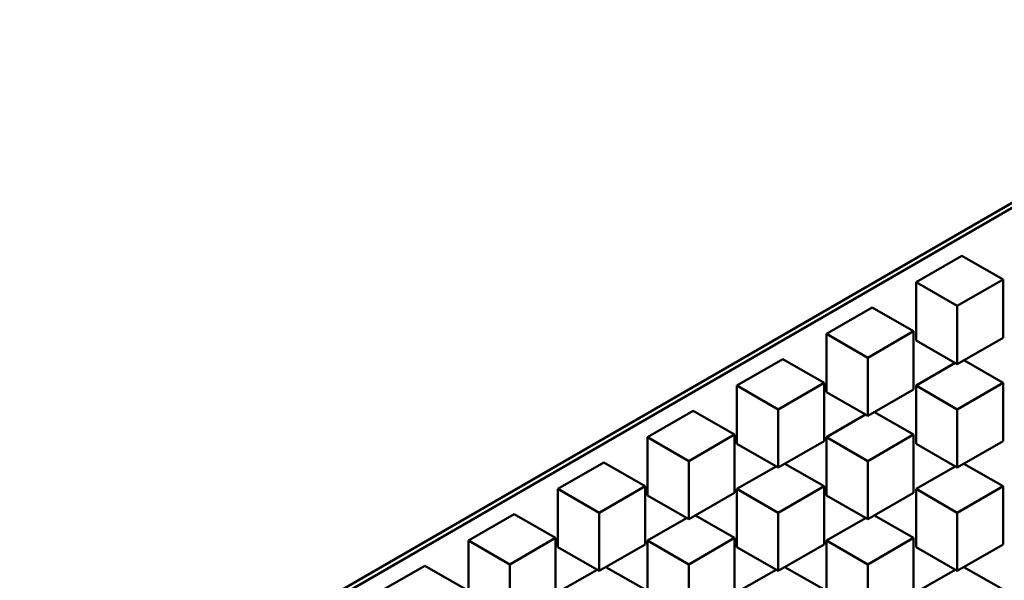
# Model space of a CAD drawing. Header units: millimetres. Extents: x 0 to 4878, y -120 to 1682.
# Tile 187 of 256: x 2108 to 2123, y 585 to 594. Entities that reach past the tile are written whole.
import ezdxf

# ---------------------------------------------------------------- set-up
doc = ezdxf.new("R2010")
doc.units = ezdxf.units.MM
doc.header["$LTSCALE"] = 2
doc.layers.add('Sichtbar (ISO)', color=7, linetype='Continuous', lineweight=50)

msp = doc.modelspace()

# ---------------------------------------------------------------- linework, layer by layer
at = {"layer": 'Sichtbar (ISO)'}
for p, q in [((2103.6932, 579.4111), (2280.3638, 681.4119)), ((2280.3642, 681.3301), (2103.6936, 579.3292)), ((2122.6398, 589.978), (2121.9327, 589.5697)), ((2122.6398, 589.978), (2123.2762, 589.6106)), ((2121.9327, 589.5697), (2121.9327, 588.6716)), ((2121.9327, 589.5697), (2122.5691, 589.2023)), ((2123.2762, 589.6106), (2122.5691, 589.2023)), ((2123.2762, 588.7124), (2123.2762, 589.6106)), ((2121.2588, 589.1807), (2120.5517, 588.7724)), ((2121.2588, 589.1807), (2121.8952, 588.8132)), ((2122.5691, 589.2023), (2122.5691, 588.3042)), ((2121.8952, 588.8132), (2121.1881, 588.405)), ((2121.8952, 587.9151), (2121.8952, 588.8132)), ((2120.5517, 588.7724), (2120.5517, 587.8743)), ((2120.5517, 588.7724), (2121.1881, 588.405)), ((2121.9327, 588.6716), (2122.5691, 588.3042)), ((2122.5691, 588.3042), (2123.2762, 588.7124)), ((2119.8778, 588.3834), (2119.1707, 587.9751)), ((2119.8778, 588.3834), (2120.5142, 588.0159)), ((2121.1881, 588.405), (2121.1881, 587.5068)), ((2122.673, 588.3642), (2123.2762, 588.0159)), ((2122.5359, 588.3233), (2121.9327, 587.9751)), ((2119.1707, 587.9751), (2119.1707, 587.077)), ((2119.1707, 587.9751), (2119.8071, 587.6077)), ((2120.5142, 588.0159), (2119.8071, 587.6077)), ((2120.5142, 587.1178), (2120.5142, 588.0159)), ((2121.1881, 587.5068), (2121.8952, 587.9151)), ((2121.9327, 587.9751), (2121.9327, 587.077)), ((2121.9327, 587.9751), (2122.5691, 587.6077)), ((2123.2762, 588.0159), (2122.5691, 587.6077)), ((2123.2762, 587.1178), (2123.2762, 588.0159)), ((2120.5517, 587.8743), (2121.1881, 587.5068)), ((2118.4969, 587.586), (2117.7898, 587.1778)), ((2118.4969, 587.586), (2119.1333, 587.2186)), ((2119.8071, 587.6077), (2119.8071, 586.7095)), ((2122.5691, 587.6077), (2122.5691, 586.7095)), ((2121.1549, 587.526), (2120.5517, 587.1778)), ((2121.2921, 587.5669), (2121.8952, 587.2186)), ((2117.7898, 587.1778), (2117.7898, 586.2797)), ((2117.7898, 587.1778), (2118.4262, 586.8104)), ((2119.1333, 587.2186), (2118.4262, 586.8104)), ((2119.1333, 586.3205), (2119.1333, 587.2186)), ((2120.5517, 587.1778), (2120.5517, 586.2797)), ((2120.5517, 587.1778), (2121.1881, 586.8104)), ((2121.8952, 587.2186), (2121.1881, 586.8104)), ((2121.8952, 586.3205), (2121.8952, 587.2186)), ((2119.1707, 587.077), (2119.8071, 586.7095)), ((2119.8071, 586.7095), (2120.5142, 587.1178)), ((2121.9327, 587.077), (2122.5691, 586.7095)), ((2122.5691, 586.7095), (2123.2762, 587.1178)), ((2117.1159, 586.7887), (2116.4088, 586.3805)), ((2117.1159, 586.7887), (2117.7523, 586.4213)), ((2118.4262, 586.8104), (2118.4262, 585.9122)), ((2119.7739, 586.7287), (2119.1707, 586.3805)), ((2119.9111, 586.7696), (2120.5142, 586.4213)), ((2121.1881, 586.8104), (2121.1881, 585.9122)), ((2122.5359, 586.7287), (2121.9327, 586.3805)), ((2122.673, 586.7696), (2123.2762, 586.4213)), ((2116.4088, 586.3805), (2116.4088, 585.4823)), ((2116.4088, 586.3805), (2117.0452, 586.0131)), ((2117.7523, 586.4213), (2117.0452, 586.0131)), ((2117.7523, 585.5232), (2117.7523, 586.4213)), ((2119.1707, 586.3805), (2119.1707, 585.4823)), ((2119.1707, 586.3805), (2119.8071, 586.0131)), ((2120.5142, 586.4213), (2119.8071, 586.0131)), ((2120.5142, 585.5232), (2120.5142, 586.4213)), ((2121.9327, 586.3805), (2121.9327, 585.4823)), ((2121.9327, 586.3805), (2122.5691, 586.0131)), ((2123.2762, 586.4213), (2122.5691, 586.0131)), ((2123.2762, 585.5232), (2123.2762, 586.4213)), ((2117.7898, 586.2797), (2118.4262, 585.9122)), ((2118.4262, 585.9122), (2119.1333, 586.3205)), ((2120.5517, 586.2797), (2121.1881, 585.9122)), ((2121.1881, 585.9122), (2121.8952, 586.3205)), ((2115.7349, 585.9914), (2115.0278, 585.5832)), ((2115.7349, 585.9914), (2116.3713, 585.624)), ((2117.0452, 586.0131), (2117.0452, 585.1149)), ((2118.3929, 585.9314), (2117.7898, 585.5832)), ((2118.5301, 585.9722), (2119.1333, 585.624)), ((2119.8071, 586.0131), (2119.8071, 585.1149)), ((2121.1549, 585.9314), (2120.5517, 585.5832)), ((2121.2921, 585.9722), (2121.8952, 585.624)), ((2122.5691, 586.0131), (2122.5691, 585.1149)), ((2116.3713, 585.624), (2115.6642, 585.2158)), ((2116.3713, 584.7259), (2116.3713, 585.624)), ((2119.1333, 585.624), (2118.4262, 585.2158)), ((2119.1333, 584.7259), (2119.1333, 585.624)), ((2121.8952, 585.624), (2121.1881, 585.2158)), ((2121.8952, 584.7259), (2121.8952, 585.624)), ((2115.0278, 585.5832), (2115.0278, 584.685)), ((2115.0278, 585.5832), (2115.6642, 585.2158)), ((2116.4088, 585.4823), (2117.0452, 585.1149)), ((2117.0452, 585.1149), (2117.7523, 585.5232)), ((2117.7898, 585.5832), (2117.7898, 584.685)), ((2117.7898, 585.5832), (2118.4262, 585.2158)), ((2119.1707, 585.4823), (2119.8071, 585.1149)), ((2119.8071, 585.1149), (2120.5142, 585.5232)), ((2120.5517, 585.5832), (2120.5517, 584.685)), ((2120.5517, 585.5832), (2121.1881, 585.2158)), ((2121.9327, 585.4823), (2122.5691, 585.1149)), ((2122.5691, 585.1149), (2123.2762, 585.5232)), ((2114.3539, 585.1941), (2113.6468, 584.7859)), ((2114.3539, 585.1941), (2114.9903, 584.8267)), ((2115.6642, 585.2158), (2115.6642, 584.3176)), ((2117.1491, 585.1749), (2117.7523, 584.8267)), ((2118.4262, 585.2158), (2118.4262, 584.3176)), ((2119.9111, 585.1749), (2120.5142, 584.8267)), ((2121.1881, 585.2158), (2121.1881, 584.3176)), ((2122.673, 585.1749), (2123.2762, 584.8267)), ((2117.0119, 585.1341), (2116.4088, 584.7859)), ((2119.7739, 585.1341), (2119.1707, 584.7859)), ((2122.5359, 585.1341), (2121.9327, 584.7859))]:
    msp.add_line(p, q, dxfattribs=at)

doc.saveas('drawing.dxf')
